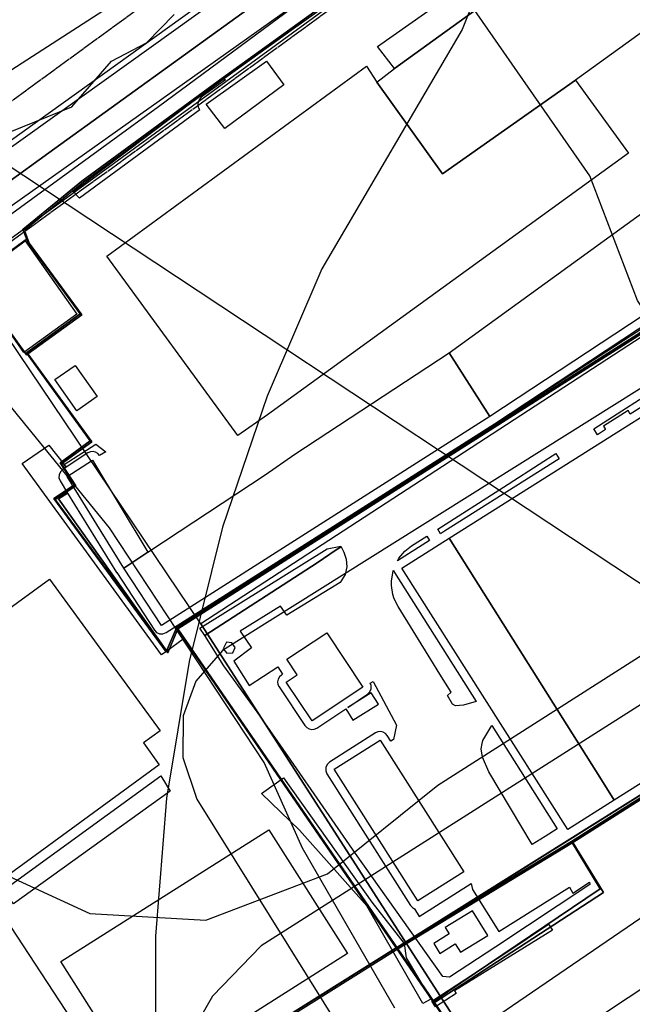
# Model space of a CAD drawing. Header units: metres. Extents: x 15747 to 16863, y 15840 to 16796.
# Tile 14 of 35: x 16183 to 16291, y 16172 to 16346. Entities that reach past the tile are written whole.
import ezdxf

# ---------------------------------------------------------------- set-up
doc = ezdxf.new("R2010")
doc.units = ezdxf.units.M
doc.linetypes.add('L00s01s', pattern=[3, 3, 0])
for name, color, linetype, true_color in [('02 Озеленение', 7, 'Continuous', 0xe4efdb), ('03 Существующее использование', 7, 'Continuous', 0x808080), ('04 Земельные участки (ЕГРН)', 7, 'Continuous', 0x1f3fbf), ('05 Застройка', 7, 'Continuous', 0x8c8c8c), ('06 Дороги и железная дорога', 7, 'Continuous', 0xb4b4b4), ('07 ЗОУИТ и СЗЗ', 7, 'Continuous', 0x000000), ('08 Красные линии и ЛГР', 7, 'Continuous', 0xff0000), ('09 ППТ и ПМТ', 7, 'Continuous', 0x00d000), ('10 ГПЗУ', 7, 'Continuous', 0x7b7bf2), ('11 КРТ', 7, 'Continuous', 0x1f3fbf), ('12 ПЗЗ – территориальные зоны', 7, 'Continuous', 0x000000), ('14 Граница территории', 7, 'Continuous', 0xff00ff)]:
    doc.layers.add(name, color=color, linetype=linetype, true_color=true_color)

msp = doc.modelspace()

# ---------------------------------------------------------------- linework, layer by layer
at = {"layer": '02 Озеленение', "true_color": 0xe4efdb}
for points in [[(16219.43, 16335.42), (16215.13, 16332.35), (16214.79, 16332.01), (16214.57, 16331.58), (16214.5, 16331.11), (16214.58, 16330.63), (16214.81, 16330.21), (16214.87, 16330.14), (16193.59, 16314.51), (16192.48, 16315.72), (16219, 16335.65)], [(16309, 16287.73), (16290.97, 16276.36), (16290.6, 16276.96), (16286.21, 16274.2), (16286.59, 16273.6), (16285.16, 16272.7), (16284.51, 16273.73), (16297.52, 16282.12), (16302.25, 16284.85), (16308.29, 16288.82)], [(16191.49, 16262.39), (16189.87, 16261.34), (16209.03, 16234.45), (16208.11, 16233.8), (16183.44, 16267.62), (16188.18, 16270.84), (16190.91, 16267.46), (16191.26, 16266.97), (16190.63, 16266.56), (16190.22, 16266.16), (16189.99, 16265.63), (16189.97, 16265.06), (16190.18, 16264.52)], [(16191.26, 16266.97), (16190.91, 16267.46), (16196.51, 16271.04), (16198.23, 16269.7), (16197.15, 16269.03), (16196.87, 16269.35), (16196.46, 16269.6), (16195.99, 16269.71), (16195.52, 16269.66), (16195.08, 16269.47)], [(16278.4, 16268.43), (16258.14, 16255.66), (16257.41, 16255.2), (16256.93, 16256), (16268.58, 16263.45), (16275.66, 16268.05), (16277.15, 16268.98), (16277.78, 16269.39)], [(16255.49, 16253.98), (16249.81, 16250.4), (16250.08, 16250.86), (16251.11, 16252.09), (16252.29, 16253.04), (16254.98, 16254.79)], [(16235.62, 16250.05), (16215.73, 16237.22), (16214.88, 16238.5), (16237.41, 16252.53), (16239.82, 16252.98), (16239.87, 16252.88), (16238.99, 16252.33)], [(16252.81, 16188.89), (16253.66, 16187.54), (16262.81, 16193.35), (16263.06, 16192.31), (16267.75, 16184.86), (16280.23, 16192.71), (16280.8, 16191.65), (16283.77, 16193.59), (16283.84, 16193.15), (16267.21, 16182.15), (16259.01, 16176.82), (16257.85, 16176.89), (16242.39, 16198.65), (16230.99, 16215.16), (16224.99, 16223.69), (16219.09, 16231.81), (16215.73, 16237.22), (16235.62, 16250.05), (16238.99, 16252.33), (16239.87, 16252.88), (16240.31, 16251.91), (16240.76, 16250.68), (16240.85, 16249.33), (16240.56, 16248.01), (16239.7, 16246.56), (16230.23, 16240.81), (16229.11, 16242.38), (16222, 16237.94), (16224.02, 16235), (16220.86, 16232.68), (16223.62, 16228.38), (16228.67, 16231.67), (16229.5, 16230.35), (16229.29, 16230.21), (16228.95, 16229.89), (16228.72, 16229.48), (16228.63, 16229.02), (16228.68, 16228.56), (16228.88, 16228.13), (16233.46, 16221.26), (16233.78, 16220.91), (16234.18, 16220.68), (16234.64, 16220.59), (16235.11, 16220.64), (16235.54, 16220.84), (16240.66, 16224.25), (16241.93, 16222.23), (16246.43, 16225.05), (16245.16, 16227.08), (16241.02, 16224.49), (16244.53, 16226.83), (16244.94, 16227.25), (16245.17, 16227.79), (16245.17, 16228.37), (16245.01, 16228.76), (16245.5, 16229.09), (16249.65, 16221.35), (16249.08, 16218.83), (16248.62, 16218.54), (16248, 16219.51), (16247.69, 16219.86), (16247.28, 16220.1), (16246.83, 16220.2), (16246.36, 16220.16), (16245.93, 16219.97), (16237.8, 16214.81), (16237.38, 16214.41), (16237.14, 16213.87), (16237.13, 16213.28), (16237.34, 16212.74), (16252.14, 16189.46), (16252.45, 16189.1)], [(16249.11, 16248.78), (16249.12, 16248.74), (16249.3, 16248.31), (16263.74, 16225.56), (16261.5, 16224.9), (16260.08, 16224.78), (16259.55, 16225.04), (16258.63, 16226.59), (16259.33, 16227.21), (16257.32, 16230.34), (16255.69, 16232.93), (16249.92, 16242.31), (16249.25, 16243.67), (16249, 16244.43), (16248.75, 16246.05), (16248.75, 16246.89), (16249.03, 16248.57)], [(16219.58, 16236.02), (16219, 16234.84), (16219.66, 16234.05), (16220.72, 16234.13), (16221.13, 16235.1), (16220.53, 16235.92)], [(16266.47, 16221.26), (16278.05, 16203.02), (16275.92, 16201.68), (16273.63, 16200.27), (16265.98, 16213.09), (16264.87, 16215.69), (16264.59, 16217.18), (16264.8, 16218.11), (16264.91, 16218.63)], [(16180.15, 16192.17), (16207.99, 16212.38), (16209.65, 16209.65), (16181.96, 16189.76)], [(16229.65, 16212.01), (16245.27, 16190.08), (16250.97, 16182.75), (16251.32, 16180.24), (16255.69, 16172.88), (16254.32, 16172.14), (16244.4, 16189.42), (16232.49, 16202.77), (16225.77, 16209.26)], [(16258.25, 16185.59), (16258.95, 16184.44), (16256.23, 16182.74), (16257.32, 16180.99), (16260.03, 16182.68), (16260.94, 16181.2), (16265.77, 16184.16), (16263.08, 16188.55)], [(16276.53, 16186.16), (16277.23, 16185.1), (16259.91, 16174.35), (16260.18, 16173.88), (16256.53, 16171.53), (16255.89, 16172.53), (16268.97, 16181.1)]]:
    msp.add_lwpolyline(points, close=True, dxfattribs=at)
msp.add_lwpolyline([(16308.12, 16301.22), (16248.09, 16262.31), (16241.95, 16258.52), (16235.13, 16254.02), (16214.86, 16240.95), (16213.74, 16240.21), (16210.97, 16238.38), (16211.94, 16236.56), (16209.03, 16234.45), (16189.87, 16261.34), (16191.49, 16262.39), (16200.16, 16248.35), (16200.17, 16248.33), (16200.18, 16248.31), (16206.84, 16238.15), (16207.24, 16237.74), (16207.77, 16237.51), (16208.35, 16237.5), (16208.9, 16237.71), (16266.95, 16274.62), (16266.95, 16274.63), (16266.97, 16274.64), (16323.58, 16311.99)], dxfattribs=at)
at = {"layer": '03 Существующее использование', "true_color": 0x808080}
msp.add_lwpolyline([(16355.99, 16451.67), (16313.66, 16418.19), (16287.97, 16399.77), (16198.4, 16335.57), (16109.5, 16271.95), (16077.12, 16248.32), (16054.77, 16229.02), (16035.15, 16217.05), (16026.24, 16209.33), (15929.99, 16141.52), (15931.9, 16138.35), (15978.62, 16171.86), (16029.28, 16207.35), (16036.04, 16214.39), (16056.37, 16226.49), (16128.07, 16278.88), (16158.19, 16300.84), (16188.18, 16322.54), (16284.84, 16392.37), (16357.87, 16447.58)], close=True, dxfattribs=at)
msp.add_lwpolyline([(16355.99, 16451.67), (16313.66, 16418.19), (16287.97, 16399.77), (16198.4, 16335.57), (16109.5, 16271.95), (16077.12, 16248.32), (16054.77, 16229.02), (16035.15, 16217.05), (16026.24, 16209.33), (15929.99, 16141.52), (15931.9, 16138.35), (15978.62, 16171.86), (16029.28, 16207.35), (16036.04, 16214.39), (16056.37, 16226.49), (16128.07, 16278.88), (16158.19, 16300.84), (16188.18, 16322.54), (16284.84, 16392.37), (16357.87, 16447.58)], close=True, dxfattribs=at)
for points in [[(16357.87, 16447.58), (16284.84, 16392.37), (16188.18, 16322.54), (16158.19, 16300.84), (16128.07, 16278.88), (16056.37, 16226.49), (16036.04, 16214.39), (16029.28, 16207.35), (15978.62, 16171.86)], [(16357.87, 16447.58), (16284.84, 16392.37), (16188.18, 16322.54), (16158.19, 16300.84), (16128.07, 16278.88), (16056.37, 16226.49), (16036.04, 16214.39), (16029.28, 16207.35), (15978.62, 16171.86)], [(15934.17, 16134.57), (16003.52, 16184.76), (16033.69, 16206.22), (16036.99, 16210.86), (16041.24, 16214.54), (16052.86, 16220.96), (16073.82, 16235.37), (16077.31, 16237.59), (16082.58, 16239.82), (16131.48, 16275.25), (16207.56, 16330.73), (16240.49, 16355.14), (16307.37, 16401.61)], [(15934.17, 16134.57), (16003.52, 16184.76), (16033.69, 16206.22), (16036.99, 16210.86), (16041.24, 16214.54), (16052.86, 16220.96), (16073.82, 16235.37), (16077.31, 16237.59), (16082.58, 16239.82), (16131.48, 16275.25), (16207.56, 16330.73), (16240.49, 16355.14), (16307.37, 16401.61)]]:
    msp.add_lwpolyline(points, dxfattribs=at)
at = {"layer": '03 Существующее использование', "true_color": 0xcbb2cc}
for points in [[(16176.73, 16296.05), (16173.13, 16301.39), (16315.71, 16405.45), (16361.08, 16414.52), (16388.66, 16352.33), (16215.04, 16239.25)], [(16387.44, 16350.71), (16325.61, 16311.33), (16211, 16238.35), (16249.86, 16181.8), (16280.82, 16200.58), (16401.55, 16277.1), (16417.72, 16286.45), (16403.82, 16324.39)]]:
    msp.add_lwpolyline(points, close=True, dxfattribs=at)
at = {"layer": '03 Существующее использование', "true_color": 0xdcd5b6}
msp.add_lwpolyline([(16299.45, 16347.3), (16287.43, 16363.74), (16282.32, 16371.25), (16280.3, 16374.12), (16278.25, 16376.97), (16277.66, 16377.79), (16235.47, 16347.37), (16231.45, 16344.44), (16219.25, 16335.67), (16194.29, 16317.34), (16183.86, 16308.82), (16184.04, 16308.36), (16184.73, 16306.55), (16193.99, 16293.89), (16184.49, 16286.99), (16195.76, 16271.42), (16190.42, 16267.53), (16192.95, 16263.67), (16189.33, 16261.27), (16209.19, 16234.12), (16211, 16238.35), (16325.6, 16311.33)], dxfattribs=at)
at = {"layer": '03 Существующее использование', "true_color": 0xcfd1eb}
for points in [[(16436.11, 16254.35), (16422.94, 16281.6), (16420.6, 16286.45), (16402.47, 16276.24), (16381.8, 16310.24), (16404.93, 16325.44), (16394.76, 16340.84), (16388.66, 16352.33), (16215.04, 16239.25), (16268.66, 16155.89)], [(16184.41, 16307.38), (16174.79, 16300.39), (16174.55, 16300.21), (16184.24, 16286.81), (16184.49, 16286.99), (16193.99, 16293.89), (16184.73, 16306.55)], [(15954.86, 16116.42), (16009.95, 16008.65), (16113.22, 16069.61), (16268.66, 16155.89), (16215.04, 16239.25), (16176.73, 16296.05), (16171.35, 16292.45), (16166.79, 16289.41), (16093.11, 16239.82), (16043.22, 16202.49), (16017.51, 16183.25), (15949.62, 16142.49), (15955.54, 16132.67), (15947.85, 16128.05)]]:
    msp.add_lwpolyline(points, close=True, dxfattribs=at)
at = {"layer": '03 Существующее использование', "true_color": 0xc0e3b5}
msp.add_lwpolyline([(16181.32, 16326.26), (16192.23, 16330.66), (16199.26, 16338.74), (16205.47, 16341.96), (16210.33, 16347.01)], dxfattribs=at)
at = {"layer": '03 Существующее использование', "true_color": 0xcfd1eb}
msp.add_lwpolyline([(16161.1, 16126.17), (16249.86, 16181.8), (16211, 16238.35), (16209.19, 16234.12), (16189.33, 16261.27), (16192.95, 16263.67), (16190.42, 16267.53), (16195.76, 16271.42), (16184.49, 16286.99), (16184.24, 16286.81), (16174.55, 16300.21)], dxfattribs=at)
at = {"layer": '04 Земельные участки (ЕГРН)', "true_color": 0x1f3fbf}
for points in [[(16355.99, 16451.67), (16313.66, 16418.19), (16287.97, 16399.77), (16198.4, 16335.57), (16109.5, 16271.95), (16077.12, 16248.32), (16054.77, 16229.02), (16035.15, 16217.05), (16026.24, 16209.33), (15929.99, 16141.52), (15931.9, 16138.35), (15978.62, 16171.86), (16029.28, 16207.35), (16036.04, 16214.39), (16056.37, 16226.49), (16128.07, 16278.88), (16158.19, 16300.84), (16188.18, 16322.54), (16284.84, 16392.37), (16357.87, 16447.58)], [(16387.44, 16350.71), (16325.61, 16311.33), (16211, 16238.35), (16249.86, 16181.8), (16280.82, 16200.58), (16401.55, 16277.1), (16417.72, 16286.45), (16403.82, 16324.39)], [(16184.41, 16307.38), (16174.79, 16300.39), (16174.55, 16300.21), (16184.24, 16286.81), (16184.49, 16286.99), (16193.99, 16293.89), (16184.73, 16306.55)], [(16347.52, 16200.27), (16397.02, 16230.99), (16420.84, 16252.76), (16420.99, 16253), (16422.29, 16257.79), (16422.5, 16258.07), (16428.76, 16262.23), (16417.72, 16286.45), (16401.55, 16277.1), (16280.82, 16200.58), (16286.21, 16191.77), (16256.36, 16172.34), (16270.69, 16150.66)], [(16249.86, 16181.8), (16256.36, 16172.34), (16286.21, 16191.77), (16280.82, 16200.58)]]:
    msp.add_lwpolyline(points, close=True, dxfattribs=at)
for points in [[(16357.87, 16447.58), (16284.84, 16392.37), (16188.18, 16322.54), (16158.19, 16300.84), (16128.07, 16278.88), (16056.37, 16226.49), (16036.04, 16214.39), (16029.28, 16207.35), (15978.62, 16171.86)], [(15934.17, 16134.57), (16003.52, 16184.76), (16033.69, 16206.22), (16036.99, 16210.86), (16041.24, 16214.54), (16052.86, 16220.96), (16073.82, 16235.37), (16077.31, 16237.59), (16082.58, 16239.82), (16131.48, 16275.25), (16207.56, 16330.73), (16240.49, 16355.14), (16307.37, 16401.61)], [(16299.45, 16347.3), (16287.43, 16363.74), (16282.32, 16371.25), (16280.3, 16374.12), (16278.25, 16376.97), (16277.66, 16377.79), (16235.47, 16347.37), (16231.45, 16344.44), (16219.25, 16335.67), (16194.29, 16317.34), (16183.86, 16308.82), (16184.04, 16308.36), (16184.73, 16306.55), (16193.99, 16293.89), (16184.49, 16286.99), (16195.76, 16271.42), (16190.42, 16267.53), (16192.95, 16263.67), (16189.33, 16261.27), (16209.19, 16234.12), (16211, 16238.35), (16325.6, 16311.33)], [(16161.1, 16126.17), (16249.86, 16181.8), (16211, 16238.35), (16209.19, 16234.12), (16189.33, 16261.27), (16192.95, 16263.67), (16190.42, 16267.53), (16195.76, 16271.42), (16184.49, 16286.99), (16184.24, 16286.81), (16174.55, 16300.21)]]:
    msp.add_lwpolyline(points, dxfattribs=at)
at = {"layer": '05 Застройка', "true_color": 0x8c8c8c}
for points in [[(16327.49, 16393.42), (16339.12, 16377.22), (16281.26, 16335.37), (16257.8, 16318.85), (16246.17, 16335.05), (16249.26, 16337.44), (16310.67, 16381.85)], [(16249.26, 16337.44), (16246.27, 16341.32), (16260.1, 16351.12), (16256.33, 16355.99), (16304.24, 16390.9), (16310.67, 16381.85)], [(16246.17, 16335.05), (16257.8, 16318.85), (16281.26, 16335.37), (16290.68, 16322.49), (16226.84, 16276.19), (16221.61, 16272.54), (16198.42, 16304.27), (16244.32, 16337.87)], [(16219.28, 16326.84), (16216, 16331.12), (16226.68, 16338.75), (16229.75, 16334.53)], [(16258.97, 16287.19), (16313.13, 16326.42), (16322.75, 16313.24), (16266.14, 16275.89)], [(16288.14, 16208.09), (16285.86, 16211.71), (16258.94, 16254.39), (16346.41, 16309.55), (16349.04, 16311.21), (16350.61, 16312.2), (16364.1, 16320.71), (16391.42, 16277.4), (16393.3, 16274.42), (16392.15, 16273.69)], [(16183.77, 16287.22), (16174.77, 16300.13), (16184.02, 16306.96), (16193.14, 16293.99)], [(16266.14, 16275.89), (16208.09, 16238.97), (16201.43, 16249.13), (16205.71, 16251.95), (16211.21, 16255.6), (16226.45, 16265.6), (16231.68, 16269.25), (16258.97, 16287.19)], [(16189.26, 16282.44), (16192.82, 16284.96), (16196.71, 16279.46), (16193.15, 16276.94)], [(16201.43, 16249.13), (16191.45, 16265.3), (16195.9, 16268.21), (16205.71, 16251.95)], [(16250.57, 16249.11), (16258.94, 16254.39), (16285.86, 16211.71), (16288.14, 16208.09), (16279.91, 16202.9)], [(16152.41, 16173.98), (16141.08, 16191.6), (16140.46, 16191.2), (16128.38, 16183.44), (16113.46, 16203.75), (16114.64, 16204.52), (16118.25, 16206.95), (16123.42, 16199.89), (16188.28, 16247.17), (16207.84, 16220.34), (16204.89, 16218.2), (16207.7, 16214.34)], [(16237.3, 16237.68), (16243.7, 16228.08), (16234.71, 16222.09), (16230.13, 16228.96), (16232.09, 16230.27), (16230.27, 16232.99)], [(16238.61, 16213.54), (16246.73, 16218.71), (16261.53, 16195.42), (16253.4, 16190.26)], [(16190.3, 16179.57), (16227.07, 16202.87), (16240.95, 16180.96), (16204.18, 16157.66)]]:
    msp.add_lwpolyline(points, close=True, dxfattribs=at)
at = {"layer": '06 Дороги и железная дорога', "true_color": 0xb4b4b4}
for points in [[(16291.1, 16513.54), (16346.72, 16449.28), (16348.14, 16445.57), (16348.16, 16444.91), (16347.61, 16443.52), (16348.59, 16443.36), (16348.74, 16442.88), (16244.48, 16369.96), (15921.47, 16138.06)], [(15937.37, 16138.68), (16171.71, 16306.19), (16261.71, 16370.17), (16309.33, 16403.03), (16344.19, 16429.99), (16355.5, 16434.71), (16355.93, 16434.62), (16360.77, 16427.45), (16428.64, 16288.19), (16428.5, 16287.68), (16357.7, 16241.96), (16319.35, 16205.69), (16312.94, 16200.93), (16236.83, 16148.99)], [(16175.89, 16097.09), (16320.72, 16193.18), (16327.46, 16198.94), (16336.87, 16209.12), (16353, 16229.43), (16360.73, 16237.56), (16363.08, 16239.58), (16430.91, 16283.02), (16431.27, 16282.79), (16489.21, 16163.91)]]:
    msp.add_lwpolyline(points, dxfattribs=at)
at = {"layer": '07 ЗОУИТ и СЗЗ', "true_color": 0x000000}
for points in [[(16530.83, 16698.36), (16397.85, 16606.96), (16378.68, 16591.77), (16344.34, 16556.95), (16316.11, 16517.02), (16294.75, 16473.02), (16286.82, 16449.87), (16280.82, 16426.14), (16276.76, 16402.01), (16274.7, 16377.85), (16261.23, 16344.34), (16236.46, 16302.01), (16226.75, 16279.54), (16218.91, 16256.36), (16212.98, 16232.61), (16209, 16208.47), (16207.01, 16184.07), (16207.02, 16159.6)], [(16090.81, 16382.43), (16090.88, 16379.98), (16396.34, 16177.84), (16434.09, 16182.24), (16492.38, 16196.91), (16493.3, 16197.6), (16455.18, 16278.7), (16485.51, 16299.36), (16493.58, 16308.44), (16555.62, 16356.02), (16573.32, 16363.75), (16680.3, 16436.25), (16863.13, 16577.66)], [(16495.38, 16193.8), (16388.56, 16417.12), (16376.36, 16431.61), (16366.75, 16436.31), (16354.75, 16438.39), (16331.44, 16433.85), (16143.91, 16312.9), (16134.22, 16302.88), (16119.44, 16279.29), (16114.65, 16266.19), (16111.73, 16252.55), (16110.75, 16238.63)], [(16123.18, 16056.44), (16321.33, 16181.07), (16336.76, 16195.72), (16340.63, 16203.88), (16341.44, 16212.78), (16337.96, 16228.74), (16292.26, 16296.4), (16283.83, 16318.44), (16254.86, 16360.12), (16235.58, 16380.11), (16224.02, 16387.92), (16211.49, 16394.05), (16184.49, 16400.81), (16156.68, 16399.87), (16130.18, 16391.29), (16091.92, 16366.66), (16020.47, 16312.66), (16010.36, 16302.28), (15995.59, 16278.69), (15990.8, 16265.59), (15987.88, 16251.95), (15986.9, 16238.03)], [(16211.92, 16222.99), (16211.88, 16215.63), (16214.35, 16208.27), (16317.2, 16043.24), (16326.05, 16038.43), (16337.31, 16039.94), (16357.3, 16047.81), (16475.56, 16113.3), (16479.12, 16112.58), (16523.03, 16137.21), (16501.53, 16182.48), (16498.98, 16184.24), (16499.28, 16185.95), (16421.93, 16344.85), (16398.39, 16341.34), (16370.71, 16329.75), (16218.88, 16234.57), (16214.16, 16229.11), (16211.92, 16222.99)], [(16249.32, 16171.31), (16233.01, 16199.59), (16226.24, 16214.77), (16198.9, 16256.23), (16168.7, 16293.32), (16150.69, 16310.27), (16129.06, 16322.29), (16096.92, 16329.4), (16064.21, 16325.69), (16041.42, 16315.99), (15972.56, 16277.99), (15878.53, 16209.93), (15860.49, 16193.01), (15847.16, 16172.17), (15841.3, 16156.73)], [(16132.82, 16311.8), (16135.17, 16277.77), (16138.72, 16264.78), (16141.03, 16248.32), (16146.16, 16237.06), (16171.19, 16203.1), (16180.49, 16194.94), (16195.45, 16188.07), (16215.93, 16186.86), (16237.43, 16195.07), (16256.94, 16210.71), (16417.4, 16313.12)], [(16446.49, 16301.49), (16434.28, 16303.43), (16421.96, 16302.31), (16406.65, 16296.2), (16364.99, 16270.87), (16225.73, 16182.36), (16217.14, 16173.45), (16211.01, 16162.71), (16208.47, 16154.86), (16207.16, 16142.56)], [(16205.04, 16149.73), (16177.15, 16192.24), (16172.49, 16204.68), (16129.85, 16265.79), (16118.9, 16274.38), (16106.01, 16279.63), (16092.17, 16281.1), (16078.46, 16278.71), (16009.25, 16240.55), (15991.24, 16228.31), (15982.27, 16217.67), (15978.98, 16211.52), (15975.12, 16198.15), (15974.62, 16191.19), (15976.53, 16177.41), (15985.53, 16159.19)]]:
    msp.add_lwpolyline(points, dxfattribs=at)
at = {"layer": '08 Красные линии и ЛГР', "linetype": 'L00s01s', "true_color": 0xff0000, "flags": 128}
for points in [[(16008.14, 16180.62), (16313.08, 16402.71)], [(15983.9, 16187.71), (15990.81, 16192.75), (16071.64, 16251.62), (16152.47, 16310.49), (16233.3, 16369.36), (16237.66, 16372.53)]]:
    msp.add_lwpolyline(points, dxfattribs=at)
at = {"layer": '09 ППТ и ПМТ', "true_color": 0xff3fb4}
msp.add_lwpolyline([(15846.98, 15929.69), (16417.79, 16287.39), (16443.36, 16303.41)], dxfattribs=at)
at = {"layer": '09 ППТ и ПМТ', "true_color": 0xf0503c}
msp.add_lwpolyline([(16475.26, 16237.24), (16540.93, 16100.99), (16552.22, 16077.57), (16560.9, 16059.55), (16596.6, 15985.49), (16666.56, 15840.35), (16666.98, 15839.57), (16699.55, 15839.57), (16863.13, 15917.86), (16863.13, 15876.28), (16786.42, 15839.57), (15747.13, 15839.57), (15747.13, 15867.09), (15936.06, 15985.49), (15974.84, 16009.79), (15983.9, 16015.47), (15991.86, 16020.46), (16076.6, 16073.56), (16161.34, 16126.66), (16246.08, 16179.76), (16330.82, 16232.86), (16417.79, 16287.39)], close=True, dxfattribs=at)
at = {"layer": '10 ГПЗУ', "true_color": 0x7b7bf2}
for points in [[(16387.18, 16350.89), (16403.56, 16324.57), (16417.45, 16286.63), (16401.29, 16277.28), (16280.55, 16200.76), (16249.6, 16181.98), (16210.74, 16238.53)], [(16270.01, 16151.46), (16256.1, 16172.52), (16285.67, 16192.4), (16280.55, 16200.76), (16401.29, 16277.28), (16417.45, 16286.63), (16432.61, 16253.41), (16347.01, 16200.71)], [(16256.1, 16172.52), (16249.6, 16181.98), (16280.55, 16200.76), (16285.67, 16192.4)]]:
    msp.add_lwpolyline(points, close=True, dxfattribs=at)
at = {"layer": '11 КРТ', "true_color": 0x1f3fbf}
for points in [[(16325.34, 16311.51), (16210.74, 16238.53), (16208.93, 16234.3), (16189.07, 16261.45), (16192.69, 16263.85), (16190.16, 16267.71), (16195.5, 16271.6), (16184.23, 16287.17), (16193.73, 16294.07), (16184.47, 16306.73), (16183.78, 16308.54), (16183.6, 16309), (16194.03, 16317.52), (16218.99, 16335.85), (16231.19, 16344.62), (16235.21, 16347.55), (16277.4, 16377.97), (16309.84, 16401.36)], [(16309.84, 16401.36), (16277.4, 16377.97), (16235.21, 16347.55), (16231.19, 16344.62), (16218.99, 16335.85), (16194.03, 16317.52), (16183.61, 16309), (16184.47, 16306.73), (16193.73, 16294.07), (16184.23, 16287.17), (16195.5, 16271.6), (16190.16, 16267.71), (16192.69, 16263.85), (16189.07, 16261.45), (16208.93, 16234.3), (16210.74, 16238.53), (16313.1, 16303.71)], [(16354.6, 16247.76), (16250, 16182.22), (16249.6, 16181.98), (16160.84, 16126.35), (16125.64, 16179.56), (16128.3, 16181.31), (16119.61, 16193.46), (16093.81, 16231.14), (16092.96, 16230.51), (16070.66, 16218.05), (16047.26, 16203.31), (16048.03, 16202.24), (16050.25, 16199.17), (16045.64, 16196.2), (16042.62, 16200.37), (16038.19, 16197.52), (16037.18, 16199.09), (16024.61, 16191.09), (16027.96, 16185.64), (16037.99, 16192.03), (16043.05, 16184.86), (16047.87, 16178.04), (16050.42, 16178.66), (16059.66, 16163.06)], [(16060.3, 16161.97), (16050.42, 16178.66), (16047.87, 16178.04), (16043.05, 16184.86), (16037.99, 16192.03), (16027.96, 16185.64), (16024.61, 16191.09), (16037.18, 16199.09), (16038.19, 16197.52), (16042.62, 16200.37), (16045.64, 16196.2), (16050.25, 16199.17), (16048.03, 16202.24), (16047.26, 16203.31), (16070.66, 16218.05), (16093.89, 16231.03), (16119.61, 16193.46), (16128.3, 16181.31), (16125.64, 16179.56), (16160.84, 16126.35), (16249.6, 16181.98), (16271.72, 16149.79)]]:
    msp.add_lwpolyline(points, dxfattribs=at)
at = {"layer": '12 ПЗЗ – территориальные зоны', "true_color": 0x000000}
for points in [[(16325.34, 16311.51), (16210.74, 16238.53), (16208.93, 16234.3), (16189.07, 16261.45), (16192.69, 16263.85), (16190.16, 16267.71), (16195.5, 16271.6), (16184.23, 16287.17), (16193.73, 16294.07), (16184.47, 16306.73), (16183.78, 16308.54), (16183.6, 16309), (16194.03, 16317.52), (16218.99, 16335.85), (16231.19, 16344.62), (16235.21, 16347.55), (16277.4, 16377.97), (16309.84, 16401.36)], [(16309.84, 16401.36), (16277.4, 16377.97), (16235.21, 16347.55), (16231.19, 16344.62), (16218.99, 16335.85), (16194.03, 16317.52), (16183.6, 16309), (16184.47, 16306.73), (16193.73, 16294.07), (16184.23, 16287.17), (16195.5, 16271.6), (16190.16, 16267.71), (16192.69, 16263.85), (16189.07, 16261.45), (16208.93, 16234.3), (16210.74, 16238.53), (16325.34, 16311.51)], [(16366.5, 16255.23), (16280.55, 16200.76), (16250.01, 16182.23), (16250, 16182.22), (16249.6, 16181.98), (16160.84, 16126.35)], [(16060.3, 16161.97), (16050.42, 16178.66), (16047.87, 16178.04), (16043.05, 16184.86), (16037.99, 16192.03), (16027.96, 16185.64), (16024.61, 16191.09), (16037.18, 16199.09), (16038.19, 16197.52), (16042.62, 16200.37), (16045.64, 16196.2), (16050.25, 16199.17), (16048.03, 16202.24), (16047.26, 16203.31), (16070.66, 16218.05), (16092.96, 16230.51), (16093.81, 16231.14), (16119.61, 16193.46), (16128.3, 16181.31), (16125.64, 16179.56), (16160.84, 16126.35), (16249.6, 16181.98), (16271.72, 16149.79)]]:
    msp.add_lwpolyline(points, dxfattribs=at)
msp.add_lwpolyline([(16446.64, 16259.03), (16424.88, 16245.6), (16422.38, 16244.05), (16422.36, 16244.04), (16420.64, 16243.12), (16271.72, 16149.79), (16249.6, 16181.98), (16250, 16182.22), (16250.01, 16182.23), (16280.55, 16200.76), (16366.5, 16255.23), (16366.74, 16255.38), (16396.72, 16274.38), (16401.29, 16277.28), (16401.91, 16277.63), (16406.12, 16280.07), (16406.15, 16280.09), (16417.45, 16286.63), (16417.29, 16287.07), (16417.3, 16287.08), (16425.44, 16292.18), (16429.76, 16294.89), (16434.83, 16283.12), (16443.67, 16265.15)], close=True, dxfattribs=at)
at = {"layer": '14 Граница территории', "true_color": 0xff00ff}
msp.add_lwpolyline([(16325.34, 16311.51), (16210.74, 16238.53), (16208.93, 16234.3), (16189.07, 16261.45), (16192.69, 16263.85), (16190.16, 16267.71), (16195.5, 16271.6), (16184.23, 16287.17), (16193.73, 16294.07), (16184.47, 16306.73), (16183.78, 16308.54), (16183.6, 16309), (16194.03, 16317.52), (16218.99, 16335.85), (16231.19, 16344.62), (16235.21, 16347.55), (16277.4, 16377.97), (16309.84, 16401.36)], dxfattribs=at)

doc.saveas('drawing.dxf')
